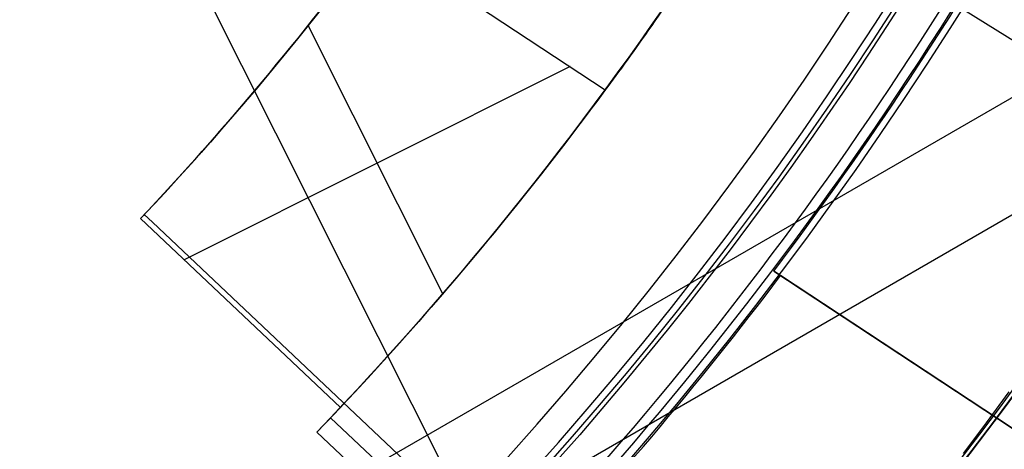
# Model space of a CAD drawing. Extents: x 19499 to 20475, y -6718 to -5871.
# Tile 22 of 60: x 20000.77 to 20007.04, y -6416.6 to -6413.87. Entities that reach past the tile are written whole.
import ezdxf

# ---------------------------------------------------------------- set-up
doc = ezdxf.new("R2010")
doc.units = 0
doc.layers.get('0').update_dxf_attribs({"linetype": 'CONTINUOUS'})
for name, color, linetype in [('BLANCO_METALICO', 7, 'CONTINUOUS'), ('COLOR', 7, 'CONTINUOUS'), ('LUZ', 7, 'CONTINUOUS')]:
    doc.layers.add(name, color=color, linetype=linetype)

msp = doc.modelspace()

# ---------------------------------------------------------------- linework, layer by layer
for p, q in [((20030.79391685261, -6401.428438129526, 105.1250029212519), (19965.06667873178, -6439.376076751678, 105.1250029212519)), ((20027.58177975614, -6402.5343723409, 51.12500292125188), (19967.63051440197, -6437.14725153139, 51.12500292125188))]:
    msp.add_line(p, q)
at = {"extrusion": (0.112475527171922, 0.1948133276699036, 0.974370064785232)}
msp.add_lwpolyline([(-20545.72119684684, -4382.985045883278), (-20546.23174644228, -4382.676077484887), (-20546.74029225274, -4382.36241276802), (-20547.24677385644, -4382.044070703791), (-20547.75113102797, -4381.721071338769), (-20548.25330376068, -4381.393435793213), (-20548.75323228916, -4381.06118625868), (-20549.25085711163, -4380.724345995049), (-20549.74611901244, -4380.382939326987), (-20550.23895908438, -4380.036991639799), (-20550.72931875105, -4379.686529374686), (-20551.21713978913, -4379.331580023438), (-20551.70236435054, -4378.972172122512), (-20552.1849349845, -4378.608335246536), (-20552.66479465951, -4378.240100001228), (-20553.14188678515, -4377.867498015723), (-20553.6161552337, -4377.490561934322), (-20554.08754436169, -4377.109325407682), (-20554.55599903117, -4376.723823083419), (-20555.02146463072, -4376.334090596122), (-20555.48388709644, -4375.940164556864), (-20555.9432129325, -4375.542082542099), (-20556.3993892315, -4375.139883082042), (-20556.85236369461, -4374.73360564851), (-20557.30208465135, -4374.323290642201), (-20557.7485010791, -4373.908979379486), (-20558.19156262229, -4373.490714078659), (-20558.63121961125, -4373.068537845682), (-20559.06742308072, -4372.642494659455), (-20559.50012478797, -4372.212629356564), (-20559.92927723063, -4371.778987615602), (-20560.35483366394, -4371.341615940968), (-20560.77674811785, -4370.900561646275), (-20561.1949754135, -4370.455872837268), (-20561.60947117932, -4370.007598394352), (-20562.02019186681, -4369.555787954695), (-20562.42709476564, -4369.100491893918), (-20562.83013801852, -4368.641761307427), (-20563.22928063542, -4368.179647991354), (-20563.6244825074, -4367.71420442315), (-20564.0157044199, -4367.245483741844), (-20564.40290806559, -4366.773539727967), (-20564.78605605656, -4366.298426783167), (-20565.16511193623, -4365.820199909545), (-20565.54004019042, -4365.338914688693), (-20565.91080625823, -4364.854627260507), (-20566.27737654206, -4364.36739430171), (-20566.63971841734, -4363.877273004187), (-20566.99780024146, -4363.384321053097), (-20567.3515913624, -4362.888596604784), (-20567.70106212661, -4362.390158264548), (-20568.0461838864, -4361.889065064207), (-20568.38692900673, -4361.38537643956), (-20568.72327087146, -4360.879152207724), (-20569.05518388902, -4360.370452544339), (-20569.38264349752, -4359.85933796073), (-20569.70562616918, -4359.345869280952), (-20570.02410941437, -4358.830107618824), (-20570.33807178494, -4358.312114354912), (-20570.64749287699, -4357.791951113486), (-20570.9523533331, -4357.269679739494), (-20571.25263484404, -4356.745362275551), (-20571.54832014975, -4356.219060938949), (-20571.83939303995, -4355.690838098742), (-20572.12583835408, -4355.160756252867), (-20572.40764198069, -4354.628878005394), (-20572.68479085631, -4354.095266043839), (-20572.95727296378, -4353.559983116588), (-20573.22507732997, -4353.023092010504), (-20573.48819402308, -4352.48465552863), (-20573.74661414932, -4351.944736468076), (-20574.00032984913, -4351.403397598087), (-20574.24933429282, -4350.86070163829), (-20574.49362167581, -4350.316711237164), (-20574.73318721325, -4349.771488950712), (-20574.96802713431, -4349.22509722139), (-20575.19813867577, -4348.677598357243), (-20575.42352007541, -4348.129054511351), (-20575.64417056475, -4347.579527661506), (-20575.86009036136, -4347.029079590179), (-20576.07128066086, -4346.477771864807), (-20576.27774362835, -4345.925665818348), (-20576.47948238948, -4345.372822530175), (-20576.67650102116, -4344.819302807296), (-20576.86880454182, -4344.265167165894), (-20577.05639890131, -4343.710475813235), (-20577.23929097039, -4343.155288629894), (-20577.41748852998, -4342.599665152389), (-20577.59100025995, -4342.043664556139), (-20577.7598357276, -4341.487345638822), (-20577.92400537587, -4340.930766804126), (-20578.08352051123, -4340.373986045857), (-20578.23839329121, -4339.817060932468), (-20578.38863671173, -4339.260048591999), (-20578.53426459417, -4338.703005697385), (-20578.67529157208, -4338.145988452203), (-20578.81173307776, -4337.589052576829), (-20578.94360532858, -4337.032253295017), (-20579.07092531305, -4336.475645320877), (-20579.19371077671, -4335.919282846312), (-20579.31198020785, -4335.363219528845), (-20579.42575282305, -4334.807508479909), (-20579.53504855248, -4334.252202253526), (-20579.63988802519, -4333.697352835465), (-20579.7402925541, -4333.143011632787), (-20579.83628412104, -4332.589229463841), (-20579.92788536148, -4332.036056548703), (-20580.01511954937, -4331.483542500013), (-20580.09801058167, -4330.931736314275), (-20580.17658296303, -4330.380686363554), (-20580.25086179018, -4329.830440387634), (-20580.32087273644, -4329.281045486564), (-20580.38664203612, -4328.732548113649), (-20580.44819646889, -4328.184994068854), (-20580.50556334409, -4327.638428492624), (-20580.55877048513, -4327.092895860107), (-20580.60784621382, -4326.548439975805), (-20580.6528193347, -4326.00510396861), (-20580.69371911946, -4325.462930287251), (-20580.73057529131, -4324.921960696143), (-20580.76341800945, -4324.382236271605), (-20580.79227785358, -4323.843797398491), (-20580.81718580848, -4323.306683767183), (-20580.83817324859, -4322.770934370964), (-20580.85527192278, -4322.236587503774), (-20580.8685139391, -4321.703680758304), (-20580.87793174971, -4321.172251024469), (-20580.88355813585, -4320.642334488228), (-20580.88542619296, -4320.113966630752), (-20580.88362697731, -4319.595425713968), (-20580.87820832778, -4319.075392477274), (-20580.86913895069, -4318.553900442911), (-20580.85638784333, -4318.030983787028), (-20580.83992430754, -4317.506677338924), (-20580.81971796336, -4316.981016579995), (-20580.79573876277, -4316.454037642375), (-20580.76795700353, -4315.925777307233), (-20580.73634334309, -4315.396273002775), (-20580.70086881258, -4314.865562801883), (-20580.66150483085, -4314.333685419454), (-20580.61822321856, -4313.800680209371), (-20580.57099621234, -4313.266587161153), (-20580.51979647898, -4312.731446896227), (-20580.46459712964, -4312.195300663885), (-20580.40537173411, -4311.658190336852), (-20580.34209433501, -4311.120158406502), (-20580.2747394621, -4310.58124797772), (-20580.20328214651, -4310.041502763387), (-20580.12769793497, -4309.500967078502), (-20580.04796290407, -4308.959685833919), (-20579.96405367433, -4308.417704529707), (-20579.87594742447, -4307.875069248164), (-20579.78362190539, -4307.331826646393), (-20579.6870554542, -4306.788023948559), (-20579.5862270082, -4306.243708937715), (-20579.48111611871, -4305.698929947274), (-20579.3717029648, -4305.153735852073), (-20579.25796836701, -4304.608176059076), (-20579.1398938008, -4304.062300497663), (-20579.01746141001, -4303.516159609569), (-20578.89065402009, -4302.969804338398), (-20578.75945515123, -4302.4232861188), (-20578.62384903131, -4301.876656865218), (-20578.48382060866, -4301.329968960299), (-20578.33935556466, -4300.783275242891), (-20578.19044032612, -4300.23662899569), (-20578.03706207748, -4299.690083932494), (-20577.87920877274, -4299.143694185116), (-20577.71686914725, -4298.597514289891), (-20577.55003272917, -4298.051599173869), (-20577.37868985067, -4297.506004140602), (-20577.20283165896, -4296.960784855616), (-20577.02245012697, -4296.415997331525), (-20576.83753806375, -4295.871697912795), (-20576.64808912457, -4295.327943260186), (-20576.45409782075, -4294.784790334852), (-20576.25555952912, -4294.242296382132), (-20576.05247050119, -4293.700518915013), (-20575.84482787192, -4293.159515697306), (-20575.63262966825, -4292.619344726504), (-20575.41587481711, -4292.080064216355), (-20575.19456315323, -4291.54173257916), (-20574.96869542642, -4291.004408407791), (-20574.73827330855, -4290.468150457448), (-20574.50329940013, -4289.933017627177), (-20574.26377723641, -4289.399068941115), (-20574.01971129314, -4288.866363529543), (-20573.77110699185, -4288.334960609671), (-20573.51797070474, -4287.804919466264), (-20573.26030975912, -4287.276299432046), (-20572.99813244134, -4286.749159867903), (-20572.73144800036, -4286.22356014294), (-20572.46026665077, -4285.699559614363), (-20572.18459957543, -4285.177217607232), (-20571.90445892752, -4284.656593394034), (-20571.61985783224, -4284.137746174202), (-20571.33081038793, -4283.62073505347), (-20571.0373316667, -4283.105619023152), (-20570.73943771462, -4282.592456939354), (-20570.43714555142, -4282.081307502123), (-20570.13047316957, -4281.572229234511), (-20569.819439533, -4281.065280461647), (-20569.50406457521, -4280.560519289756), (-20569.18436919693, -4280.058003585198), (-20568.86037526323, -4279.55779095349), (-20568.53210560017, -4279.059938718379), (-20568.19958399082, -4278.564503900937), (-20567.86283517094, -4278.071543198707), (-20567.52188482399, -4277.581112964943), (-20567.1767595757, -4277.093269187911), (-20566.82748698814, -4276.608067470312), (-20566.47409555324, -4276.125563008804), (-20566.11661468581, -4275.645810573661), (-20565.75507471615, -4275.168864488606), (-20565.38950688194, -4274.694778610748), (-20565.0199433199, -4274.223606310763), (-20564.64641705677, -4273.755400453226), (-20564.26896199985, -4273.290213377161), (-20563.88761292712, -4272.828096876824), (-20563.50240547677, -4272.369102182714), (-20563.11337613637, -4271.913279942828), (-20562.72056223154, -4271.460680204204), (-20562.3240019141, -4271.011352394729), (-20561.92373414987, -4270.565345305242), (-20561.51979870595, -4270.122707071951), (-20561.11223613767, -4269.683485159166), (-20560.70108777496, -4269.247726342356), (-20560.28639570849, -4268.815476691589), (-20559.86820277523, -4268.386781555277), (-20559.44655254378, -4267.96168554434), (-20559.0214892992, -4267.540232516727), (-20558.5930580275, -4267.122465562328), (-20558.16130439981, -4266.708426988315), (-20557.72627475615, -4266.298158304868), (-20557.28801608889, -4265.891700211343), (-20556.8465760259, -4265.489092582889), (-20556.40200281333, -4265.090374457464), (-20555.95434529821, -4264.695584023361), (-20555.50365291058, -4264.304758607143), (-20555.04997564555, -4263.917934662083), (-20554.59336404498, -4263.535147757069), (-20554.13386917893, -4263.156432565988), (-20553.67154262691, -4262.781822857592), (-20553.20643645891, -4262.411351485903), (-20552.7386032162, -4262.045050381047), (-20552.26809589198, -4261.682950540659), (-20551.79496791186, -4261.325082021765), (-20551.31927311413, -4260.971473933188), (-20550.84106572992, -4260.622154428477), (-20550.36040036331, -4260.277150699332), (-20549.87733197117, -4259.936488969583), (-20549.39191584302, -4259.600194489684), (-20548.90420758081, -4259.268291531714), (-20548.41426307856, -4258.940803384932), (-20547.92213850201, -4258.617752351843), (-20547.42789026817, -4258.299159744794), (-20546.93157502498, -4257.9850458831)], dxfattribs=at)
at = {"extrusion": (0.112475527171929, 0.1948133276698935, 0.9743700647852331)}
msp.add_lwpolyline([(-20544.81033906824, -4257.985045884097), (-20545.33140868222, -4258.289837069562), (-20545.85052834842, -4258.599487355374), (-20546.36763479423, -4258.913978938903), (-20546.88266491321, -4259.233292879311), (-20547.39555578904, -4259.557409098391), (-20547.90624471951, -4259.886306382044), (-20548.41466924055, -4260.219962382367), (-20548.9207671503, -4260.558353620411), (-20549.42447653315, -4260.901455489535), (-20549.92573578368, -4261.249242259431), (-20550.42448363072, -4261.60168708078), (-20550.92065916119, -4261.958761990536), (-20551.41420184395, -4262.320437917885), (-20551.90505155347, -4262.686684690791), (-20552.39314859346, -4263.057471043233), (-20552.87843372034, -4263.432764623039), (-20553.3608481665, -4263.812532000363), (-20553.84033366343, -4264.196738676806), (-20554.31683246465, -4264.585349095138), (-20554.79028736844, -4264.978326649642), (-20555.26064174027, -4265.375633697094), (-20555.72783953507, -4265.777231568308), (-20556.19182531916, -4266.183080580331), (-20556.65254429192, -4266.593140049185), (-20557.10994230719, -4267.007368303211), (-20557.56396589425, -4267.425722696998), (-20558.01456227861, -4267.848159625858), (-20558.46167940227, -4268.274634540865), (-20558.90526594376, -4268.705101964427), (-20559.34527133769, -4269.139515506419), (-20559.78164579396, -4269.577827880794), (-20560.21434031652, -4270.019990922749), (-20560.64330672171, -4270.465955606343), (-20561.06849765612, -4270.915672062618), (-20561.48986661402, -4271.369089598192), (-20561.90736795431, -4271.82615671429), (-20562.32095691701, -4272.286821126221), (-20562.73058963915, -4272.751029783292), (-20563.13622317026, -4273.218728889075), (-20563.53781548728, -4273.689863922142), (-20563.93532550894, -4274.164379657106), (-20564.3287131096, -4274.642220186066), (-20564.71793913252, -4275.123328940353), (-20565.10296540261, -4275.607648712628), (-20565.48375473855, -4276.095121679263), (-20565.86027096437, -4276.58568942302), (-20566.23247892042, -4277.079292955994), (-20566.60034447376, -4277.575872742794), (-20566.96383452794, -4278.075368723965), (-20567.32291703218, -4278.577720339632), (-20567.67756098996, -4279.082866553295), (-20568.02773646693, -4279.590745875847), (-20568.37341459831, -4280.101296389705), (-20568.71456759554, -4280.61445577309), (-20569.05116875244, -4281.13016132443), (-20569.38319245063, -4281.648349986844), (-20569.71061416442, -4282.168958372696), (-20570.033410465, -4282.691922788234), (-20570.35155902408, -4283.217179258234), (-20570.66503861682, -4283.744663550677), (-20570.97382912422, -4284.27431120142), (-20571.27791153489, -4284.806057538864), (-20571.57726794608, -4285.339837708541), (-20571.8718815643, -4285.875586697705), (-20572.16173670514, -4286.413239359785), (-20572.44681879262, -4286.952730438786), (-20572.72711435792, -4287.493994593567), (-20573.00261103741, -4288.036966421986), (-20573.27329757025, -4288.581580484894), (-20573.53916379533, -4289.127771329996), (-20573.80020064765, -4289.675473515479), (-20574.0564001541, -4290.224621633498), (-20574.3077554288, -4290.775150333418), (-20574.55426066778, -4291.326994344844), (-20574.79591114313, -4291.880088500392), (-20575.03270319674, -4292.434367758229), (-20575.26463423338, -4292.989767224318), (-20575.49170271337, -4293.546222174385), (-20575.71390814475, -4294.103668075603), (-20575.93125107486, -4294.662040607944), (-20576.14373308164, -4295.22127568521), (-20576.35135676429, -4295.781309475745), (-20576.55412573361, -4296.342078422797), (-20576.75204460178, -4296.903519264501), (-20576.94511897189, -4297.465569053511), (-20577.1333554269, -4298.02816517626), (-20577.31676151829, -4298.59124537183), (-20577.49534575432, -4299.15474775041), (-20577.66911758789, -4299.718610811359), (-20577.83808740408, -4300.282773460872), (-20578.00226650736, -4300.847175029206), (-20578.16166710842, -4301.411755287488), (-20578.31630231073, -4301.976454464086), (-20578.4661860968, -4302.541213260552), (-20578.61133331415, -4303.105972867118), (-20578.75175966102, -4303.670674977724), (-20578.88748167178, -4304.235261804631), (-20579.01851670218, -4304.799676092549), (-20579.1448829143, -4305.363861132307), (-20579.26659926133, -4305.927760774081), (-20579.38368547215, -4306.491319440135), (-20579.49616203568, -4307.054482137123), (-20579.60405018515, -4307.617194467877), (-20579.70737188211, -4308.179402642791), (-20579.80614980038, -4308.741053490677), (-20579.90040730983, -4309.302094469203), (-20579.99016846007, -4309.862473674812), (-20580.07545796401, -4310.422139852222), (-20580.15630118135, -4310.981042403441), (-20580.232724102, -4311.539131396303), (-20580.30475332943, -4312.09635757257), (-20580.37241606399, -4312.652672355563), (-20580.43574008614, -4313.20802785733), (-20580.49475373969, -4313.762376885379), (-20580.54948591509, -4314.315672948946), (-20580.59996603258, -4314.867870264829), (-20580.64622402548, -4315.418923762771), (-20580.68829032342, -4315.968789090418), (-20580.72619583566, -4316.517422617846), (-20580.75997193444, -4317.064781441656), (-20580.78965043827, -4317.610823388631), (-20580.81526359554, -4318.15550701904), (-20580.83684406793, -4318.698791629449), (-20580.85442491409, -4319.240637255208), (-20580.8680395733, -4319.781004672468), (-20580.87772184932, -4320.319855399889), (-20580.88350589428, -4320.857151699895), (-20580.88542619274, -4321.392856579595), (-20580.88367452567, -4321.904499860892), (-20580.87839934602, -4322.417596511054), (-20580.86957058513, -4322.932114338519), (-20580.85715844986, -4323.448020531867), (-20580.84113343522, -4323.965281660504), (-20580.82146633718, -4324.483863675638), (-20580.79812826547, -4325.003731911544), (-20580.77109065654, -4325.524851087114), (-20580.74032528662, -4326.047185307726), (-20580.70580428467, -4326.570698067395), (-20580.66750014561, -4327.095352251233), (-20580.6253857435, -4327.621110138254), (-20580.57943434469, -4328.147933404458), (-20580.5296196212, -4328.675783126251), (-20580.47591566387, -4329.204619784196), (-20580.41829699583, -4329.734403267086), (-20580.3567385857, -4330.265092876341), (-20580.29121586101, -4330.796647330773), (-20580.22170472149, -4331.32902477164), (-20580.14818155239, -4331.862182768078), (-20580.07062323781, -4332.396078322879), (-20579.98900717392, -4332.930667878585), (-20579.90331128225, -4333.465907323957), (-20579.81351402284, -4334.00175200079), (-20579.71959440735, -4334.538156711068), (-20579.62153201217, -4335.075075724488), (-20579.51930699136, -4335.612462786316), (-20579.41290008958, -4336.150271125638), (-20579.30229265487, -4336.688453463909), (-20579.18746665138, -4337.226962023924), (-20579.0684046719, -4337.765748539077), (-20578.94508995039, -4338.30476426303), (-20578.81750637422, -4338.843959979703), (-20578.68563849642, -4339.383286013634), (-20578.54947154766, -4339.922692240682), (-20578.4089914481, -4340.462128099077), (-20578.26418481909, -4341.001542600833), (-20578.11503899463, -4341.540884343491), (-20577.96154203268, -4342.080101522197), (-20577.80368272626, -4342.619141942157), (-20577.64145061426, -4343.157953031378), (-20577.47483599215, -4343.696481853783), (-20577.30382992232, -4344.234675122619), (-20577.12842424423, -4344.772479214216), (-20576.94861158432, -4345.309840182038), (-20576.76438536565, -4345.84670377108), (-20576.5757398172, -4346.383015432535), (-20576.38266998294, -4346.918720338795), (-20576.18517173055, -4347.453763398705), (-20575.98324175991, -4347.988089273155), (-20575.77687761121, -4348.521642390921), (-20575.56607767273, -4349.05436696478), (-20575.35084118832, -4349.586207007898), (-20575.1311682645, -4350.117106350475), (-20574.90705987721, -4350.647008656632), (-20574.67851787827, -4351.175857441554), (-20574.44554500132, -4351.703596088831), (-20574.20814486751, -4352.230167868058), (-20573.96632199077, -4352.755515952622), (-20573.72008178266, -4353.279583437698), (-20573.46943055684, -4353.802313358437), (-20573.21437553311, -4354.323648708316), (-20572.95492484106, -4354.843532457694), (-20572.69108752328, -4355.361907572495), (-20572.42287353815, -4355.878717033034), (-20572.1502937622, -4356.393903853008), (-20571.873359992, -4356.907411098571), (-20571.59208494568, -4357.419181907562), (-20571.30648226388, -4357.929159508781), (-20571.01656651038, -4358.437287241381), (-20570.72235317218, -4358.943508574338), (-20570.42385865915, -4359.44776712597), (-20570.12110030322, -4359.95000668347), (-20569.81409635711, -4360.450171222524), (-20569.50286599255, -4360.948204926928), (-20569.18742929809, -4361.444052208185), (-20568.86780727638, -4361.937657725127), (-20568.54402184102, -4362.428966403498), (-20568.21609581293, -4362.917923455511), (-20567.88405291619, -4363.40447439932), (-20567.54791777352, -4363.888565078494), (-20567.20771590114, -4364.37014168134), (-20566.86347370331, -4364.849150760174), (-20566.51521846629, -4365.325539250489), (-20566.16297835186, -4365.799254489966), (-20565.80678239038, -4366.270244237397), (-20565.44666047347, -4366.738456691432), (-20565.08264334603, -4367.203840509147), (-20564.71476259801, -4367.66634482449), (-20564.34305065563, -4368.12591926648), (-20563.96754077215, -4368.582513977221), (-20563.58826701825, -4369.036079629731), (-20563.20526427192, -4369.486567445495), (-20562.81856820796, -4369.933929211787), (-20562.42821528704, -4370.378117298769), (-20562.03424274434, -4370.819084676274), (-20561.6366885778, -4371.256784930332), (-20561.23559153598, -4371.691172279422), (-20560.83099110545, -4372.122201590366), (-20560.42292749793, -4372.549828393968), (-20560.0114416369, -4372.974008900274), (-20559.59657514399, -4373.394700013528), (-20559.17837032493, -4373.811859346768), (-20558.75687015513, -4374.225445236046), (-20558.33211826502, -4374.635416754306), (-20557.90415892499, -4375.041733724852), (-20557.47303703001, -4375.444356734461), (-20557.03879808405, -4375.84324714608), (-20556.60148818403, -4376.238367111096), (-20556.16115400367, -4376.629679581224), (-20555.71784277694, -4377.017148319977), (-20555.27160228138, -4377.400737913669), (-20554.82248082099, -4377.780413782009), (-20554.37052720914, -4378.156142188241), (-20553.91579075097, -4378.527890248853), (-20553.45832122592, -4378.895625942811), (-20552.99816886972, -4379.259318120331), (-20552.53538435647, -4379.618936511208), (-20552.0700187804, -4379.974451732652), (-20551.60212363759, -4380.32583529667), (-20551.13175080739, -4380.673059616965), (-20550.65895253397, -4381.016098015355), (-20550.18378140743, -4381.354924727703), (-20549.70629034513, -4381.68951490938), (-20549.22653257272, -4382.019844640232), (-20548.74456160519, -4382.345890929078), (-20548.26043122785, -4382.66763171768), (-20547.77419547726, -4382.985045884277)], dxfattribs=at)
at = {"extrusion": (0.1124755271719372, 0.1948133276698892, 0.9743700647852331)}
msp.add_lwpolyline([(-20551.17138497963, -4257.985045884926), (-20551.64679980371, -4258.320163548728), (-20552.11996327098, -4258.659354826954), (-20552.59082622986, -4259.002596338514), (-20553.0593398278, -4259.349863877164), (-20553.52545552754, -4259.701132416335), (-20553.98912512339, -4260.05637611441), (-20554.45030075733, -4260.415568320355), (-20554.90893493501, -4260.778681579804), (-20555.36498054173, -4261.145687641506), (-20555.81839085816, -4261.516557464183), (-20556.26911957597, -4261.891261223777), (-20556.71712081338, -4262.26976832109), (-20557.16234913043, -4262.652047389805), (-20557.60475954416, -4263.038066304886), (-20558.04430754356, -4263.427792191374), (-20558.48094910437, -4263.821191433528), (-20558.91464070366, -4264.218229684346), (-20559.34533933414, -4264.618871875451), (-20559.77300251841, -4265.023082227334), (-20560.19758832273, -4265.43082425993), (-20560.61905537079, -4265.842060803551), (-20561.03736285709, -4266.256754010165), (-20561.45247056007, -4266.674865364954), (-20561.86433885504, -4267.096355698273), (-20562.27292872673, -4267.521185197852), (-20562.67820178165, -4267.949313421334), (-20563.08012026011, -4268.38069930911), (-20563.4786470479, -4268.81530119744), (-20563.87374568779, -4269.253076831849), (-20564.26538039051, -4269.693983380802), (-20564.65351604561, -4270.137977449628), (-20565.03811823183, -4270.585015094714), (-20565.41915322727, -4271.035051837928), (-20565.79658801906, -4271.488042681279), (-20566.17039031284, -4271.943942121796), (-20566.54052854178, -4272.402704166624), (-20566.90697187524, -4272.864282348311), (-20567.26969022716, -4273.328629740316), (-20567.62865426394, -4273.795698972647), (-20567.98383541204, -4274.265442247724), (-20568.33520586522, -4274.737811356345), (-20568.68273859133, -4275.212757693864), (-20569.02640733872, -4275.690232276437), (-20569.36618664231, -4276.170185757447), (-20569.70205182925, -4276.652568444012), (-20570.03397902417, -4277.137330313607), (-20570.36194515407, -4277.624421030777), (-20570.68592795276, -4278.113789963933), (-20571.00590596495, -4278.605386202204), (-20571.32185854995, -4279.099158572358), (-20571.63376588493, -4279.595055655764), (-20571.94160896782, -4280.093025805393), (-20572.24536961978, -4280.593017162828), (-20572.5450304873, -4281.094977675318), (-20572.8405750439, -4281.598855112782), (-20573.13198759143, -4282.104597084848), (-20573.41925326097, -4282.612151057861), (-20573.70235801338, -4283.121464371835), (-20573.98128863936, -4283.632484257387), (-20574.25603275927, -4284.145157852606), (-20574.52657882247, -4284.65943221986), (-20574.79291610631, -4285.175254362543), (-20575.05503471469, -4285.692571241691), (-20575.31292557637, -4286.211329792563), (-20575.56658044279, -4286.731476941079), (-20575.81599188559, -4287.252959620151), (-20576.06115329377, -4287.775724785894), (-20576.30205887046, -4288.299719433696), (-20576.5387036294, -4288.824890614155), (-20576.771083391, -4289.351185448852), (-20576.99919477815, -4289.878551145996), (-20577.22303521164, -4290.406935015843), (-20577.44260290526, -4290.936284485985), (-20577.6578968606, -4291.466547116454), (-20577.86891686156, -4291.997670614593), (-20578.07566346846, -4292.529602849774), (-20578.27813801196, -4293.062291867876), (-20578.47634258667, -4293.595685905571), (-20578.6702800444, -4294.129733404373), (-20578.85995398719, -4294.664383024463), (-20579.0453687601, -4295.19958365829), (-20579.22652944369, -4295.735284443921), (-20579.40344184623, -4296.271434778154), (-20579.57611249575, -4296.807984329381), (-20579.74454863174, -4297.344883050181), (-20579.9087581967, -4297.882081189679), (-20580.06874982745, -4298.419529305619), (-20580.22453284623, -4298.957178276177), (-20580.37611725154, -4299.49497931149), (-20580.52351370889, -4300.032883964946), (-20580.66673354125, -4300.570844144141), (-20580.80578871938, -4301.108812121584), (-20580.94069185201, -4301.646740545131), (-20581.07145617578, -4302.184582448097), (-20581.19809554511, -4302.722291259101), (-20581.32062442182, -4303.259820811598), (-20581.43905786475, -4303.797125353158), (-20581.55341151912, -4304.334159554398), (-20581.66370160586, -4304.870878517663), (-20581.76994491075, -4305.40723778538), (-20581.87215877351, -4305.943193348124), (-20581.97036107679, -4306.47870165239), (-20582.06457023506, -4307.013719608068), (-20582.15480518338, -4307.548204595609), (-20582.24108536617, -4308.082114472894), (-20582.32343072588, -4308.615407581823), (-20582.40186169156, -4309.148042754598), (-20582.4763991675, -4309.679979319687), (-20582.54706452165, -4310.211177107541), (-20582.61387957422, -4310.741596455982), (-20582.67686658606, -4311.271198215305), (-20582.7360482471, -4311.799943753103), (-20582.79144766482, -4312.327794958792), (-20582.84308835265, -4312.854714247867), (-20582.89099421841, -4313.380664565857), (-20582.93518955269, -4313.905609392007), (-20582.97569901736, -4314.429512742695), (-20583.01254763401, -4314.952339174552), (-20583.04576077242, -4315.474053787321), (-20583.07536413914, -4315.994622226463), (-20583.10138376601, -4316.514010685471), (-20583.12384599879, -4317.03218590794), (-20583.14277748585, -4317.549115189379), (-20583.15820516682, -4318.064766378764), (-20583.17015626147, -4318.579107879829), (-20583.17865825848, -4319.092108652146), (-20583.18373890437, -4319.603738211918), (-20583.18542619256, -4320.113966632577), (-20583.18367871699, -4320.633215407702), (-20583.17841649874, -4321.153914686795), (-20583.1696100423, -4321.67603291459), (-20583.15723011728, -4322.199537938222), (-20583.14124777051, -4322.724397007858), (-20583.12163433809, -4323.250576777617), (-20583.09836145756, -4323.778043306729), (-20583.07140108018, -4324.306762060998), (-20583.04072548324, -4324.836697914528), (-20583.00630728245, -4325.367815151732), (-20582.96811944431, -4325.900077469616), (-20582.9261352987, -4326.433447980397), (-20582.88032855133, -4326.967889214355), (-20582.83067329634, -4327.503363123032), (-20582.77714402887, -4328.039831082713), (-20582.71971565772, -4328.577253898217), (-20582.65836351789, -4329.115591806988), (-20582.59306338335, -4329.654804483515), (-20582.52379147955, -4330.194851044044), (-20582.4505244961, -4330.735690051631), (-20582.37323959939, -4331.277279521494), (-20582.29191444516, -4331.819576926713), (-20582.20652719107, -4332.362539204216), (-20582.11705650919, -4332.906122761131), (-20582.02348159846, -4333.450283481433), (-20581.92578219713, -4333.99497673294), (-20581.82393859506, -4334.540157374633), (-20581.71793164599, -4335.085779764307), (-20581.60774277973, -4335.631797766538), (-20581.49335401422, -4336.178164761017), (-20581.37474796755, -4336.724833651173), (-20581.25190786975, -4337.271756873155), (-20581.12481757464, -4337.818886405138), (-20580.99346157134, -4338.366173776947), (-20580.8578249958, -4338.913570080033), (-20580.71789364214, -4339.46102597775), (-20580.57365397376, -4340.008491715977), (-20580.42509313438, -4340.555917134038), (-20580.27219895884, -4341.103251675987), (-20580.11495998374, -4341.650444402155), (-20579.95336545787, -4342.197444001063), (-20579.78740535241, -4342.744198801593), (-20579.61707037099, -4343.290656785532), (-20579.44235195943, -4343.836765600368), (-20579.26324231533, -4344.382472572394), (-20579.07973439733, -4344.927724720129), (-20578.8918219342, -4345.472468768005), (-20578.69949943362, -4346.016651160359), (-20578.50276219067, -4346.560218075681), (-20578.30160629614, -4347.103115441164), (-20578.09602864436, -4347.645288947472), (-20577.88602694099, -4348.186684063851), (-20577.67159971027, -4348.727246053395), (-20577.45274630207, -4349.266919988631), (-20577.22946689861, -4349.805650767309), (-20577.00176252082, -4350.343383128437), (-20576.76963503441, -4350.88006166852), (-20576.53308715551, -4351.415630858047), (-20576.29212245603, -4351.950035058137), (-20576.04674536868, -4352.48321853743), (-20575.79696119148, -4353.015125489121), (-20575.54277609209, -4353.545700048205), (-20575.2841971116, -4354.074886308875), (-20575.02123216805, -4354.602628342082), (-20574.75389005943, -4355.128870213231), (-20574.48218046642, -4355.65355600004), (-20574.20611395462, -4356.176629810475), (-20573.92570197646, -4356.69803580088), (-20573.64095687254, -4357.217718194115), (-20573.35189187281, -4357.735621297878), (-20573.05852109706, -4358.25168952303), (-20572.76085955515, -4358.765867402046), (-20572.45892314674, -4359.27809960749), (-20572.15272866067, -4359.788330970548), (-20571.84229377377, -4360.296506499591), (-20571.52763704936, -4360.802571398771), (-20571.20877793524, -4361.306471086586), (-20570.88573676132, -4361.808151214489), (-20570.55853473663, -4362.307557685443), (-20570.22719394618, -4362.804636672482), (-20569.89173734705, -4363.299334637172), (-20569.5521887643, -4363.791598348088), (-20569.20857288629, -4364.281374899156), (-20568.86091525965, -4364.768611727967), (-20568.50924228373, -4365.253256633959), (-20568.15358120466, -4365.735257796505), (-20567.79396010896, -4366.214563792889), (-20567.43040791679, -4366.691123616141), (-20567.06295437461, -4367.164886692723), (-20566.69163004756, -4367.635802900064), (-20566.3164663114, -4368.103822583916), (-20565.93749534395, -4368.568896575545), (-20565.55475011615, -4369.030976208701), (-20565.16826438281, -4369.490013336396), (-20564.77807267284, -4369.945960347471), (-20564.38421027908, -4370.398770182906), (-20563.98671324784, -4370.848396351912), (-20563.58561836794, -4371.294792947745), (-20563.18096315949, -4371.737914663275), (-20562.77278586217, -4372.177716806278), (-20562.36112542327, -4372.614155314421), (-20561.94602148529, -4373.047186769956), (-20561.52751437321, -4373.476768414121), (-20561.1056450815, -4373.902858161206), (-20560.68045526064, -4374.325414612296), (-20560.25198720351, -4374.744397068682), (-20559.82028383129, -4375.159765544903), (-20559.3853886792, -4375.571480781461), (-20558.9473458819, -4375.979504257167), (-20558.50620015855, -4376.383798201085), (-20558.06199679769, -4376.784325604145), (-20557.61478164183, -4377.181050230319), (-20557.16460107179, -4377.573936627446), (-20556.71150199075, -4377.962950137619), (-20556.25553180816, -4378.348056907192), (-20555.7967384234, -4378.729223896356), (-20555.33517020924, -4379.106418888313), (-20554.8708759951, -4379.479610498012), (-20554.40390505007, -4379.848768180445), (-20553.93430706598, -4380.213862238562), (-20553.46213214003, -4380.574863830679), (-20552.98743075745, -4380.931744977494), (-20552.51025377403, -4381.284478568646), (-20552.03065239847, -4381.633038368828), (-20551.54867817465, -4381.977399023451), (-20551.06438296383, -4382.317536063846), (-20550.57781892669, -4382.653425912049), (-20550.08903850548, -4382.985045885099)], dxfattribs=at)
at = {"extrusion": (0.1124755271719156, 0.1948133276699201, 0.9743700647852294)}
msp.add_lwpolyline([(-20551.92900245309, -4382.985045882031), (-20552.39493319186, -4382.647722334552), (-20552.85859259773, -4382.306462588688), (-20553.31993379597, -4381.961290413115), (-20553.77891022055, -4381.612230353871), (-20554.2354756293, -4381.259307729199), (-20554.68958411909, -4380.902548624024), (-20555.14119014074, -4380.541979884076), (-20555.59024851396, -4380.177629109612), (-20556.03671444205, -4379.809524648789), (-20556.48054352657, -4379.437695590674), (-20556.92169178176, -4379.062171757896), (-20557.36011564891, -4378.682983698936), (-20557.79577201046, -4378.300162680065), (-20558.22861820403, -4377.913740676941), (-20558.6586120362, -4377.523750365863), (-20559.08571179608, -4377.130225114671), (-20559.50987626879, -4376.733198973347), (-20559.93106474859, -4376.332706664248), (-20560.34923705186, -4375.928783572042), (-20560.76435352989, -4375.52146573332), (-20561.17637508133, -4375.110789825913), (-20561.5852631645, -4374.696793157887), (-20561.99097980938, -4374.279513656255), (-20562.39348762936, -4373.858989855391), (-20562.79274983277, -4373.435260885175), (-20563.188730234, -4373.008366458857), (-20563.58139326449, -4372.578346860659), (-20563.97070398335, -4372.145242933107), (-20564.35662808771, -4371.709096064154), (-20564.7391319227, -4371.269948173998), (-20565.11818249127, -4370.827841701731), (-20565.49374746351, -4370.382819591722), (-20565.86579518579, -4369.934925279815), (-20566.23429468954, -4369.484202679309), (-20566.59921569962, -4369.030696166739), (-20566.9605286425, -4368.574450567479), (-20567.31820465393, -4368.115511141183), (-20567.67221558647, -4367.653923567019), (-20568.02253401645, -4367.189733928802), (-20568.36913325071, -4366.722988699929), (-20568.71198733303, -4366.253734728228), (-20569.05107105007, -4365.782019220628), (-20569.386359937, -4365.307889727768), (-20569.71783028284, -4364.831394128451), (-20570.04545913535, -4364.352580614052), (-20570.36922430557, -4363.871497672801), (-20570.68910437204, -4363.388194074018), (-20571.00507868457, -4362.902718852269), (-20571.31712736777, -4362.415121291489), (-20571.62523132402, -4361.925450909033), (-20571.92937223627, -4361.433757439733), (-20572.22953257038, -4360.94009081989), (-20572.52569557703, -4360.444501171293), (-20572.81784529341, -4359.947038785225), (-20573.1059665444, -4359.447754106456), (-20573.39004494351, -4358.946697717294), (-20573.67006689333, -4358.443920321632), (-20573.94601958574, -4357.93947272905), (-20574.21789100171, -4357.433405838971), (-20574.48566991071, -4356.925770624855), (-20574.74934586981, -4356.416618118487), (-20575.00890922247, -4355.905999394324), (-20575.26435109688, -4355.39396555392), (-20575.51566340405, -4354.880567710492), (-20575.76283883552, -4354.365856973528), (-20576.00587086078, -4353.849884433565), (-20576.24475372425, -4353.332701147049), (-20576.4794824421, -4352.81435812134), (-20576.71005279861, -4352.294906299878), (-20576.93646134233, -4351.774396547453), (-20577.15870538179, -4351.25287963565), (-20577.37678298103, -4350.730406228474), (-20577.59069295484, -4350.207026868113), (-20577.8004348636, -4349.682791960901), (-20578.00600900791, -4349.157751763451), (-20578.20741642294, -4348.631956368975), (-20578.4046588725, -4348.105455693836), (-20578.59773884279, -4347.578299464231), (-20578.78665953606, -4347.050537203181), (-20578.97142486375, -4346.522218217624), (-20579.15203943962, -4345.993391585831), (-20579.32850857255, -4345.464106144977), (-20579.50083825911, -4344.934410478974), (-20579.66903517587, -4344.404352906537), (-20579.8331066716, -4343.873981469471), (-20579.99306075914, -4343.343343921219), (-20580.14890610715, -4342.812487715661), (-20580.30065203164, -4342.281459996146), (-20580.44830848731, -4341.750307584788), (-20580.59188605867, -4341.219076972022), (-20580.73139595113, -4340.687814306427), (-20580.86684998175, -4340.156565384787), (-20580.99826056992, -4339.625375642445), (-20581.12564072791, -4339.094290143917), (-20581.24900405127, -4338.563353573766), (-20581.36836470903, -4338.032610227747), (-20581.48373743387, -4337.502104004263), (-20581.59513751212, -4336.971878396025), (-20581.70258077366, -4336.441976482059), (-20581.8060835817, -4335.912440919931), (-20581.90566282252, -4335.383313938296), (-20582.00133589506, -4334.854637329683), (-20582.09312070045, -4334.326452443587), (-20582.18103563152, -4333.798800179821), (-20582.26509956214, -4333.271720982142), (-20582.34533183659, -4332.745254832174), (-20582.42175225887, -4332.219441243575), (-20582.49438108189, -4331.694319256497), (-20582.56323899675, -4331.169927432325), (-20582.62834712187, -4330.646303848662), (-20582.68972699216, -4330.123486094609), (-20582.74740054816, -4329.601511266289), (-20582.80139012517, -4329.080415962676), (-20582.85171844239, -4328.560236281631), (-20582.89840859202, -4328.041007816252), (-20582.94148402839, -4327.522765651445), (-20582.98096855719, -4327.005544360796), (-20583.01688632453, -4326.489378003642), (-20583.04926180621, -4325.974300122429), (-20583.07811979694, -4325.460343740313), (-20583.10348539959, -4324.947541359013), (-20583.1253840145, -4324.435924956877), (-20583.14384132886, -4323.925525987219), (-20583.1588833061, -4323.416375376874), (-20583.17053617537, -4322.908503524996), (-20583.17882642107, -4322.401940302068), (-20583.18378077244, -4321.896715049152), (-20583.18542619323, -4321.39285657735), (-20583.18363339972, -4320.86691804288), (-20583.17823445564, -4320.339491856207), (-20583.16919871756, -4319.810610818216), (-20583.15649582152, -4319.280308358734), (-20583.1400956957, -4318.748618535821), (-20583.11996857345, -4318.215576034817), (-20583.0960850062, -4317.681216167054), (-20583.06841587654, -4317.145574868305), (-20583.03693241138, -4316.608688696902), (-20583.0016061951, -4316.070594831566), (-20582.96240918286, -4315.531331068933), (-20582.91931371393, -4314.990935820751), (-20582.87229252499, -4314.449448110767), (-20582.82131876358, -4313.90690757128), (-20582.76636600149, -4313.363354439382), (-20582.70740824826, -4312.818829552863), (-20582.6444199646, -4312.273374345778), (-20582.57737607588, -4311.727030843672), (-20582.5062519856, -4311.179841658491), (-20582.43102358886, -4310.631849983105), (-20582.35166728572, -4310.083099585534), (-20582.26815999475, -4309.533634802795), (-20582.18047916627, -4308.983500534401), (-20582.08860279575, -4308.432742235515), (-20581.99250943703, -4307.881405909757), (-20581.89217821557, -4307.329538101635), (-20581.78758884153, -4306.777185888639), (-20581.67872162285, -4306.224396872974), (-20581.56555747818, -4305.671219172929), (-20581.4480779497, -4305.117701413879), (-20581.32626521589, -4304.563892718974), (-20581.20010210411, -4304.009842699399), (-20581.06957210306, -4303.45560144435), (-20580.93465937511, -4302.901219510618), (-20580.79534876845, -4302.346747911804), (-20580.65162582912, -4301.792238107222), (-20580.50347681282, -4301.237741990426), (-20580.35088869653, -4300.683311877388), (-20580.19384918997, -4300.129000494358), (-20580.0323467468, -4299.574860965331), (-20579.86637057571, -4299.020946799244), (-20579.69591065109, -4298.467311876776), (-20579.52095772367, -4297.914010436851), (-20579.34150333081, -4297.361097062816), (-20579.15753980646, -4296.808626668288), (-20578.96906029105, -4296.256654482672), (-20578.77605874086, -4295.70523603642), (-20578.57852993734, -4295.154427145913), (-20578.37646949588, -4294.604283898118), (-20578.16987387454, -4294.05486263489), (-20577.95874038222, -4293.506219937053), (-20577.74306718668, -4292.958412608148), (-20577.52285332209, -4292.411497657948), (-20577.29809869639, -4291.865532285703), (-20577.06880409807, -4291.320573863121), (-20576.83497120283, -4290.776679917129), (-20576.59660257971, -4290.233908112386), (-20576.35370169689, -4289.692316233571), (-20576.10627292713, -4289.151962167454), (-20575.85432155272, -4288.612903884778), (-20575.59785377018, -4288.075199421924), (-20575.33687669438, -4287.5389068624), (-20575.07139836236, -4287.004084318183), (-20574.80142773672, -4286.470789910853), (-20574.5269747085, -4285.939081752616), (-20574.24805009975, -4285.409017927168), (-20573.96466566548, -4284.880656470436), (-20573.6768340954, -4284.354055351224), (-20573.384569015, -4283.82927245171), (-20573.08788498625, -4283.306365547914), (-20572.78679750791, -4282.785392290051), (-20572.48132301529, -4282.266410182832), (-20572.17147887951, -4281.749476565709), (-20571.85728340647, -4281.234648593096), (-20571.53875583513, -4280.721983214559), (-20571.21591633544, -4280.211537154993), (-20570.88878600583, -4279.703366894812), (-20570.55738687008, -4279.197528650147), (-20570.22174187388, -4278.694078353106), (-20569.88187488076, -4278.193071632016), (-20569.53781066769, -4277.694563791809), (-20569.18957492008, -4277.198609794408), (-20568.83719422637, -4276.705264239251), (-20568.48069607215, -4276.214581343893), (-20568.12010883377, -4275.726614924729), (-20567.75546177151, -4275.24141837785), (-20567.38678502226, -4274.759044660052), (-20567.01410959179, -4274.279546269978), (-20566.63746734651, -4273.802975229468), (-20566.25689100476, -4273.329383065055), (-20565.8724141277, -4272.858820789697), (-20565.48407110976, -4272.391338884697), (-20565.09189716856, -4271.926987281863), (-20564.69592833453, -4271.465815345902), (-20564.29620143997, -4271.007871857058), (-20563.89275410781, -4270.553204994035), (-20563.48562473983, -4270.101862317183), (-20563.07485250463, -4269.653890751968), (-20562.66047732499, -4269.209336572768), (-20562.24253986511, -4268.768245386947), (-20561.82108151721, -4268.330662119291), (-20561.39614438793, -4267.896630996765), (-20560.96777128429, -4267.466195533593), (-20560.53600569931, -4267.039398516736), (-20560.10089179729, -4266.616281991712), (-20559.66247439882, -4266.196887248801), (-20559.22079896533, -4265.781254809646), (-20558.77591158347, -4265.369424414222), (-20558.32785894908, -4264.96143500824), (-20557.87668835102, -4264.557324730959), (-20557.4224476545, -4264.157130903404), (-20556.96518528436, -4263.760890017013), (-20556.50495020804, -4263.368637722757), (-20556.04179191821, -4262.980408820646), (-20555.5757604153, -4262.59623724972), (-20555.10690618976, -4262.216156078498), (-20554.63528020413, -4261.840197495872), (-20554.16093387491, -4261.46839280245), (-20553.6839190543, -4261.100772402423), (-20553.20428801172, -4260.737365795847), (-20552.7220934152, -4260.378201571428), (-20552.23738831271, -4260.023307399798), (-20551.75022611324, -4259.672710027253), (-20551.26066056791, -4259.326435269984), (-20550.76874575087, -4258.984508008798), (-20550.2745360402, -4258.646952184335), (-20549.77808609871, -4258.313790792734), (-20549.27945085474, -4257.985045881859)], dxfattribs=at)
msp.add_lwpolyline([(20006.78183583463, -6416.631189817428), (20006.92872687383, -6416.435537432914), (20007.0736637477, -6416.238424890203)])
at = {"extrusion": (0, 0, -1)}
for centre, radius, start, end in [((-19986.97575810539, -6401.428438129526, -89.37470231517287), 70.9424557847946, 329.9999999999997, 149.9999999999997), ((-19986.97575810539, -6401.428438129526, -46.50000292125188), 70.9424557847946, 329.9999999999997, 149.9999999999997), ((-19986.97575810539, -6401.428438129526, -88.12500292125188), 52.0912327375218, 329.9999999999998, 149.9999999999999), ((-19986.97575810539, -6401.428438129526, -62.12500292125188), 47.0345567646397, 330.0000000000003, 150.0000000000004), ((-19986.97575810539, -6401.428438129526, -89.37470231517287), 70.94245578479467, 149.9999999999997, 329.9999999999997), ((-19986.97575810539, -6401.428438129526, -46.50000292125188), 70.94245578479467, 149.9999999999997, 329.9999999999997), ((-19986.97575810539, -6401.428438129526, -88.12500292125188), 52.0912327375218, 149.9999999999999, 329.9999999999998), ((-19986.97575810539, -6401.428438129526, -62.12500292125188), 47.0345567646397, 150.0000000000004, 330.0000000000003), ((-19986.97575810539, -6401.428438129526, -51.12500292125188), 18.1379313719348, 150.000000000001, 330.000000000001), ((-19986.97575810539, -6401.428438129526, -43.50000292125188), 18.1379313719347, 150.000000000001, 330.000000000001), ((-19986.97575810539, -6401.428438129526, -108.2592404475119), 18.1187558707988, 149.9999999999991, 329.9999999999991), ((-19986.97575810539, -6401.428438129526, -199.6250029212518), 13.2459490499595, 150.0000000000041, 330.0000000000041)]:
    msp.add_arc(centre, radius, start, end, dxfattribs=at)
for centre, radius, start, end in [((19986.97575810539, -6401.428438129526, 89.37470231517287), 73.2424557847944, 30.00000000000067, 210.0000000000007), ((19986.97575814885, -6401.428438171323, 88.63012703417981), 71.44457953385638, 30.0000000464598, 209.9999999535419), ((19986.97575810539, -6401.428438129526, 89.05580518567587), 71.21139006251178, 29.99999999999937, 209.9999999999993), ((19986.97575810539, -6401.428438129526, 67.12500292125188), 53.5819397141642, 30.00000000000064, 210.0000000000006), ((19986.97575810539, -6401.428438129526, 65.62055118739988), 53.58193971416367, 29.99999999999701, 209.999999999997), ((19986.97575810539, -6401.428438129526, 67.12500292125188), 52.0912327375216, 30.00000000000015, 210.0000000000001), ((19986.97575810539, -6401.428438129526, 77.62500292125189), 52.09123273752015, 29.99999999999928, 209.9999999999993), ((19986.97575810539, -6401.428438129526, 105.1250029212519), 43.8181587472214, 29.99999999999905, 209.999999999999), ((19986.97575810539, -6401.428438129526, 52.53957701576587), 42.50584972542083, 30.00000000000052, 210.0000000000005), ((19986.97575810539, -6401.428438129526, 89.37470231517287), 73.2424557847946, 210.0000000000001, 30.00000000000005), ((19986.97575809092, -6401.428438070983, 88.63012703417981), 71.44457953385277, 210.0000000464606, 29.99999995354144), ((19986.97575810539, -6401.428438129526, 89.05580518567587), 71.21139006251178, 209.9999999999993, 29.99999999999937), ((19986.97575810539, -6401.428438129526, 67.12500292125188), 53.5819397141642, 210.0000000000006, 30.00000000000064), ((19986.97575810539, -6401.428438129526, 65.62055118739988), 53.58193971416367, 209.999999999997, 29.99999999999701), ((19986.97575810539, -6401.428438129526, 67.12500292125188), 52.0912327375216, 210.0000000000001, 30.00000000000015), ((19986.97575810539, -6401.428438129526, 77.62500292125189), 52.09123273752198, 210.0000000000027, 30.00000000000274), ((19986.97575810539, -6401.428438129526, 108.2592404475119), 24.9768136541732, 29.99999999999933, 209.9999999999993), ((19986.97575810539, -6401.428438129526, 125.2198510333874), 24.97681365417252, 29.99999999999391, 209.9999999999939), ((19986.97575810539, -6401.428438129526, 105.1250029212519), 43.8181587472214, 209.999999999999, 29.99999999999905), ((19986.97575810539, -6401.428438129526, 52.53957701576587), 42.50584972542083, 210.0000000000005, 30.00000000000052), ((19986.97575810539, -6401.428438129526, 108.2592404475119), 24.9768136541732, 209.9999999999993, 29.99999999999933), ((19986.97575810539, -6401.428438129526, 125.2198510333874), 24.97681365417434, 210.0000000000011, 30.00000000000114), ((19986.97575810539, -6401.428438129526, 144.2327851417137), 22.92449013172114, 210.0000000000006, 30.00000000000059), ((19986.97575810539, -6401.428438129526, 144.2250029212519), 22.7459328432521, 210.0000000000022, 30.00000000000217), ((19986.97575810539, -6401.428438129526, 47.31250292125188), 18.1379313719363, 210.0000000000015, 30.00000000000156), ((19986.97575810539, -6401.428438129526, 105.1250029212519), 18.1187558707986, 210.0000000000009, 30.00000000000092), ((19986.97575810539, -6401.428438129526, 106.6921216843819), 18.11875587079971, 210.0000000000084, 30.00000000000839)]:
    msp.add_arc(centre, radius, start, end)
at = {"layer": 'BLANCO_METALICO', "extrusion": (0, 0, -1)}
for centre, radius, start, end in [((-19986.97575810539, -6401.428438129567, -195.4778029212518), 25.34165085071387, 183.3702063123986, 176.629793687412), ((-19986.97575810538, -6401.428438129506, -195.4778029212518), 23.34165085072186, 188.5982545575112, 171.4017454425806), ((-19986.97575810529, -6401.428438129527, -199.6250029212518), 22.97027201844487, 188.7643461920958, 171.2356538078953), ((-19986.97575810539, -6401.428438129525, -199.6250029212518), 13.74999999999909, 89.99999999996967, 270.0000000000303), ((-19986.97549488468, -6401.428438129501, -169.0830982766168), 25.49999999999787, 171.0935182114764, 351.0935182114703), ((-19986.97549488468, -6401.428438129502, -166.2286860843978), 25.49999999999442, 171.0935182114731, 351.0935182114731), ((-19986.97549488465, -6401.428438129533, -171.6470783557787), 99.4999999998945, 179.9999999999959, 4.189765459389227e-12), ((-19986.97549488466, -6401.428438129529, -170.8389899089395), 99.49999999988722, 179.9999999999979, 2.094882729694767e-12), ((-19986.97549488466, -6401.428438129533, -169.280901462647), 99.49999999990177, 179.9999999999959, 4.189765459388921e-12), ((-19986.97549488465, -6401.428438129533, -171.6470783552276), 99.09999999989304, 179.9999999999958, 4.206676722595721e-12), ((-19986.97549488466, -6401.428438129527, -170.0309014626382), 98.69999999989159, 179.9999999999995, 5.279656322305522e-13), ((-19986.97549488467, -6401.428438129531, -168.5309014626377), 98.69999999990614, 179.9999999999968, 3.167793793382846e-12), ((-19986.97549488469, -6401.428438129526, -167.2309014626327), 98.19999999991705, 180, 0), ((-19986.97549488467, -6401.428438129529, -168.0309014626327), 98.19999999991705, 179.9999999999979, 2.122615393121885e-12), ((-19986.97549488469, -6401.428438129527, -167.2309014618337), 25.4999999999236, 179.9999999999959, 4.087075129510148e-12), ((-19986.97549488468, -6401.428438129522, -167.7309014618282), 24.99999999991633, 180.0000000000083, 359.9999999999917), ((-19986.97549488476, -6401.428438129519, -184.6470783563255), 23.00000000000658, 183.7393352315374, 324.0586701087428), ((-19986.97575810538, -6401.428438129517, -178.2507844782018), 15.75000000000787, 192.8395884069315, 269.9999999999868)]:
    msp.add_arc(centre, radius, start, end, dxfattribs=at)
at = {"layer": 'BLANCO_METALICO'}
for centre, radius, start, end in [((19986.97575810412, -6401.428438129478, 199.6250029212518), 25.00000000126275, 3.439812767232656, 356.560187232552), ((19986.97575810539, -6401.428438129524, 199.6250029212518), 15.75000000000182, 270, 90), ((19986.97575810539, -6401.428438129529, 188.9378936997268), 15.74999999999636, 270, 90), ((19986.97575810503, -6401.428438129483, 174.6250029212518), 14.4000000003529, 5.979156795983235, 354.020843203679), ((19986.97549488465, -6401.428438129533, 170.030901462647), 99.49999999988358, 179.9999999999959, 4.189765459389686e-12), ((19986.97549488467, -6401.428438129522, 168.5309014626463), 99.49999999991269, 180.0000000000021, 359.9999999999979), ((19986.97549488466, -6401.428438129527, 171.6470783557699), 98.69999999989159, 179.9999999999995, 5.279656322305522e-13), ((19986.97549488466, -6401.428438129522, 170.8389899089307), 98.69999999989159, 180.0000000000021, 359.9999999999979), ((19986.97549488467, -6401.428438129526, 168.0309014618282), 24.99999999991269, 180, 0), ((19986.97549488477, -6401.428438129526, 190.6470783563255), 25.00000000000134, 216.4247350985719, 356.5601872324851), ((19986.97483428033, -6401.42696365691, 190.6470783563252), 32.00091448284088, 258.2114144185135, 341.7881163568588)]:
    msp.add_arc(centre, radius, start, end, dxfattribs=at)
at = {"layer": 'COLOR'}
for p, q in [((20003.03841522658, -6413.351336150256, 40.60000054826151), (20004.5018424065, -6414.315613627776, 40.60000054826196)), ((20003.46783902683, -6415.613887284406, 40.60000054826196), (20002.61159007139, -6413.905369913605, 40.60000054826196)), ((20004.27759620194, -6414.167853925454, 40.60000054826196), (20001.82161470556, -6415.398705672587, 40.60000054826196)), ((20001.62014179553, -6415.158565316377, 42.67106099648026), (20001.56764627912, -6415.110661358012, 42.60000054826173)), ((20001.5437345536, -6415.136096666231, 40.60000054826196), (20002.81562854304, -6416.338092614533, 40.60000054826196)), ((20003.91528656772, -6417.327578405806, 42.67106117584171), (20001.62014179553, -6415.158565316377, 42.67106099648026)), ((20005.61808462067, -6415.499174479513, 35.60000054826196), (20005.57426769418, -6415.470302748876, 38.60000054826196)), ((20005.57426769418, -6415.470302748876, 38.60000054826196), (20013.26793543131, -6420.539793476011, 38.60000054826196)), ((20013.24604893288, -6420.525372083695, 37.10000054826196), (20005.59617610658, -6415.484738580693, 37.10000054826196)), ((20013.22416247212, -6420.510950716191, 35.60000054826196), (20005.61808462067, -6415.499174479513, 35.60000054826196)), ((20002.81562854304, -6416.338092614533, 40.60000054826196), (20002.66643372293, -6416.49490117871, 28.2000005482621)), ((20002.75369088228, -6416.403570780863, 35.43637830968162), (20009.7871019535, -6423.050454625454, 35.43637830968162)), ((20009.60521451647, -6423.052355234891, 28.20000054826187), (20002.66643372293, -6416.49490117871, 28.2000005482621))]:
    msp.add_line(p, q, dxfattribs=at)
at = {"layer": 'COLOR', "extrusion": (0, 0, -1)}
for centre, radius, start, end in [((-19986.97576523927, -6401.428455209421, 10.54089386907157), 152.392098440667, 333.3815781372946, 153.3815781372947), ((-19986.97576523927, -6401.428455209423, -32.97295255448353), 75.00000000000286, 63.38157813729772, 243.3815781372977), ((-19986.97576523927, -6401.428455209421, -18.68835025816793), 83.81579491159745, 333.3815781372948, 153.3815781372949), ((-19986.97576523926, -6401.428455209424, -43.50000292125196), 73.00000000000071, 63.38157813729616, 243.3815781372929), ((-19986.97576523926, -6401.428455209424, -43.50000292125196), 73.00000000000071, 63.38157813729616, 243.3815781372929), ((-19986.97576523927, -6401.428455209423, -33.3991820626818), 72.99999999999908, 63.38157813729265, 243.3815781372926), ((-19986.97576523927, -6401.428455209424, -43.50000292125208), 75.00000000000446, 63.38157813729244, 243.3815781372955), ((-19986.97576523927, -6401.428455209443, -26.2000005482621), 61.09154780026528, 333.3815781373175, 153.3815781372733), ((-19986.97576523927, -6401.428455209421, 10.54089386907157), 152.3920984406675, 153.381578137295, 333.381578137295), ((-19986.98386759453, -6401.424412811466, -28.2000005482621), 59.50000000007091, 333.381578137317, 153.3815781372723), ((-19986.98386759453, -6401.424412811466, -26.2000005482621), 59.50000000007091, 333.381578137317, 153.3815781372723), ((-19986.98386759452, -6401.424412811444, -27.2000005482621), 59.50000000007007, 333.381578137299, 153.3815781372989), ((-19986.97576523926, -6401.428455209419, -43.50000292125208), 75.00000000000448, 243.3815781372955, 63.38157813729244), ((-19986.97576523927, -6401.428455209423, -32.97295255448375), 74.99999999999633, 243.3815781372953, 63.38157813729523), ((-19986.97576523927, -6401.428455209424, -43.50000292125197), 72.99999999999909, 243.3815781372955, 63.38157813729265), ((-19986.97576523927, -6401.428455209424, -43.50000292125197), 72.99999999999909, 243.3815781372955, 63.38157813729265), ((-19986.97576523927, -6401.428455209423, -33.39918206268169), 72.99999999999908, 243.3815781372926, 63.38157813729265), ((-19986.98386759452, -6401.424412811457, -38.60000054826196), 35.0000000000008, 333.3815781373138, 153.3815781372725), ((-19986.97576523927, -6401.428455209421, -18.68835025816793), 83.81579491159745, 153.3815781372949, 333.3815781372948), ((-19986.97576523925, -6401.428455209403, -26.2000005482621), 61.09154780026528, 153.3815781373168, 333.3815781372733), ((-19986.98386759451, -6401.424412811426, -28.2000005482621), 59.50000000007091, 153.3815781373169, 333.3815781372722), ((-19986.98386759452, -6401.424412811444, -27.2000005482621), 59.5000000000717, 153.3815781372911, 333.3815781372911), ((-19986.98386759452, -6401.424412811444, -41.34999643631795), 20.0000000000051, 203.5190920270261, 223.244064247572), ((-19986.98386759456, -6401.424412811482, -42.60000054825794), 19.99999999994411, 203.5815988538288, 223.1815574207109), ((-19986.98386759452, -6401.424412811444, -34.4000005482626), 21.7500000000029, 203.18845471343, 223.574701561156), ((-19986.98386759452, -6401.424412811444, -39.23730737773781), 23.28887576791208, 203.4089461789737, 223.3542100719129), ((-19986.98386759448, -6401.424412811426, -42.87461420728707), 23.22538634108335, 204.0590510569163, 222.7041052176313), ((-19986.98386759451, -6401.424412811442, -40.60000054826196), 21.75000000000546, 216.3487643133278, 223.2896147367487)]:
    msp.add_arc(centre, radius, start, end, dxfattribs=at)
at = {"layer": 'COLOR'}
for centre, radius, start, end in [((19986.97576523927, -6401.428455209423, -35.79999945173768), 153, 26.61842186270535, 206.618421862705), ((19986.97576523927, -6401.428455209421, -11.46081713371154), 152.9999999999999, 26.61842186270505, 206.6184218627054), ((19986.97576523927, -6401.428455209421, -23.63040829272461), 153.0000000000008, 26.61842186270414, 206.6184218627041), ((19986.97576523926, -6401.428455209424, -10.90949982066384), 152.8342956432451, 26.61842186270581, 206.6184218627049), ((19986.97576523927, -6401.428455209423, -35.79999945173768), 150, 26.61842186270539, 206.618421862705), ((19986.97576523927, -6401.428455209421, -11.46081713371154), 153, 206.6184218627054, 26.61842186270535), ((19986.97576523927, -6401.428455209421, -35.79999945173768), 153, 206.6184218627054, 26.61842186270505), ((19986.97576523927, -6401.428455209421, -23.63040829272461), 153.0000000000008, 206.618421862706, 26.61842186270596), ((19986.97576523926, -6401.428455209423, -10.90949982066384), 152.8342956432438, 206.6184218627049, 26.6184218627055), ((19986.97576523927, -6401.428455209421, -35.79999945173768), 150, 206.6184218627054, 26.61842186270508), ((19986.98386759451, -6401.424412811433, 30.300000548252), 34.99999999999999, 26.61842186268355, 206.6184218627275), ((19986.98386759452, -6401.424412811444, 34.45000054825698), 34.99999999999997, 26.61842186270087, 206.6184218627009), ((19986.98386759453, -6401.424412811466, 26.2000005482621), 59.50000000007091, 206.6184218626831, 26.61842186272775), ((19986.98386759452, -6401.424412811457, 30.300000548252), 35.0000000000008, 206.6184218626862, 26.6184218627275), ((19986.98386759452, -6401.424412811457, 38.60000054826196), 35.0000000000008, 206.6184218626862, 26.6184218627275), ((19986.98386759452, -6401.424412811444, 34.45000054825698), 34.99999999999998, 206.6184218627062, 26.61842186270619), ((19986.98386759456, -6401.424412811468, 28.2000005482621), 21.74999999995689, 316.1402068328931, 337.0966368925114), ((19986.98386759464, -6401.424412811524, 38.60000054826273), 23.29999999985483, 322.9272997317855, 330.3095439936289), ((19986.98386759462, -6401.424412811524, 40.60000054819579), 19.99999999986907, 316.7184320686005, 323.3913431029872), ((19986.98386759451, -6401.42441281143, 35.60000054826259), 23.35236519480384, 316.4899420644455, 322.9355881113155)]:
    msp.add_arc(centre, radius, start, end, dxfattribs=at)
at = {"layer": 'COLOR', "extrusion": (-0.8334492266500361, 0.5496052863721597, -0.05741442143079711)}
msp.add_arc((-5659.024714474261, -1120.04653073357, -20200.40938532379), 1.49835127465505, 221.7397746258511, 318.2602253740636, dxfattribs=at)
at = {"layer": 'COLOR', "extrusion": (0.6867493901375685, 0.7266847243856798, -0.01745240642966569)}
msp.add_arc((46718.76381737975, 196.9852322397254, 9073.55798750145), 65662.05610108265, 179.9965089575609, 179.998254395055, dxfattribs=at)
at = {"layer": 'LUZ'}
for p, q in [((19926.28914765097, -6262.88713665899, -31.04999945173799), (20061.7619393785, -6532.895525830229, -31.04999945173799)), ((19926.28914765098, -6262.887136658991, -32.54999945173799), (20061.7619393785, -6532.895525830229, -32.54999945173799)), ((19859.93458856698, -6322.052265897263, -34.049999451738), (20114.01694191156, -6480.80464452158, -34.04999945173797)), ((19859.93458856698, -6322.052265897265, -32.54999945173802), (20114.01694191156, -6480.804644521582, -32.54999945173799))]:
    msp.add_line(p, q, dxfattribs=at)

doc.saveas('drawing.dxf')
